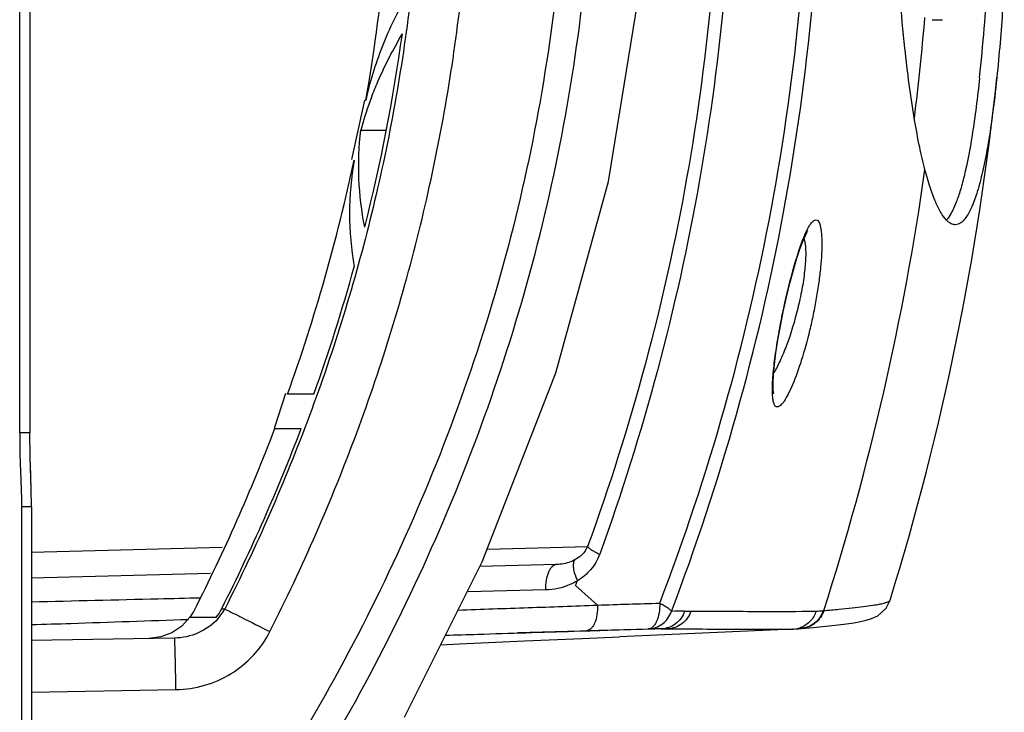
# Model space of a CAD drawing. Header units: millimetres. Extents: x 537 to 2248, y 801 to 1949.
# Tile 15 of 80: x 956 to 1013, y 913 to 953. Entities that reach past the tile are written whole.
import ezdxf

# ---------------------------------------------------------------- set-up
doc = ezdxf.new("R2010")
doc.units = ezdxf.units.MM
doc.header["$LTSCALE"] = 16.335
doc.layers.get('0').update_dxf_attribs({"linetype": 'CONTINUOUS'})

msp = doc.modelspace()

# ---------------------------------------------------------------- linework, layer by layer
at = {"color": 7, "linetype": 'Continuous'}
for p, q in [((955.969, 929.261), (955.969, 1003.494)), ((956.555, 1003.494), (956.555, 929.261)), ((1009.048, 953.312), (1009.653, 953.312)), ((1012.809, 949.944), (1012.807, 949.923)), ((976.018, 948.621), (975.273, 945.172)), ((975.809, 946.872), (977.279, 946.872)), ((1009.898, 941.675), (1009.89, 941.665)), ((971.437, 931.546), (970.772, 929.522)), ((973.08, 931.509), (971.549, 931.509)), ((956.555, 929.261), (955.969, 929.261)), ((970.81, 929.509), (972.343, 929.509)), ((956.661, 924.946), (956.075, 924.946)), ((956.075, 924.946), (956.075, 892.377)), ((956.661, 924.954), (956.661, 892.377)), ((967.748, 922.586), (956.661, 922.296)), ((983.205, 922.483), (989.006, 922.651)), ((987.2, 921.596), (982.74, 921.479)), ((967.071, 921.069), (956.661, 920.796)), ((986.555, 920.117), (982.048, 920.012)), ((989.585, 919.234), (988.307, 920.377)), ((967.705, 918.996), (967.746, 919.077)), ((967.896, 919), (967.707, 919)), ((1002.703, 918.908), (1002.739, 918.911)), ((967.397, 918.509), (965.87, 918.509)), ((993.648, 917.852), (984.92, 917.612)), ((988.218, 917.715), (988.716, 917.731)), ((988.22, 917.715), (988.716, 917.731)), ((988.716, 917.731), (988.934, 917.738)), ((993.286, 917.852), (988.934, 917.737)), ((1000.945, 917.833), (990.869, 917.391)), ((1000.991, 917.836), (1000.944, 917.833)), ((1000.991, 917.836), (1001.105, 917.845)), ((1001.105, 917.845), (1001.281, 917.859)), ((1001.281, 917.859), (1001.439, 917.871)), ((964.98, 917.311), (956.661, 917.166)), ((956.661, 914.165), (965.059, 914.312))]:
    msp.add_line(p, q, dxfattribs=at)
for points in [[(978.345, 912.704), (982.876, 921.75), (987.163, 932.753), (990.216, 943.891), (992.042, 955.118), (992.651, 966.386), (992.042, 977.651), (990.214, 988.872), (987.161, 1000.005), (982.877, 1011.002), (978.344, 1020.051)], [(999.822, 931.55), (999.826, 931.538), (999.819, 931.581), (999.799, 931.8), (999.796, 932.164), (999.821, 932.651), (999.876, 933.243), (999.962, 933.924), (1000.078, 934.675), (1000.221, 935.479), (1000.387, 936.314), (1000.572, 937.156), (1000.771, 937.974), (1000.975, 938.738), (1001.178, 939.422), (1001.372, 940.003), (1001.548, 940.464), (1001.698, 940.796), (1001.805, 940.988), (1001.816, 941.004)], [(956.661, 924.954), (956.64, 925.97), (956.574, 927.862), (956.554, 929.261)], [(956.661, 924.985), (956.641, 925.951), (956.588, 927.443)], [(1001.439, 917.871), (1001.925, 917.912), (1002.489, 917.963), (1003.046, 918.018), (1003.575, 918.076), (1004.06, 918.138), (1004.493, 918.203), (1004.87, 918.271), (1005.202, 918.348), (1005.517, 918.446), (1005.877, 918.618), (1006.367, 919.06), (1006.602, 919.527)], [(965.871, 918.525), (965.402, 918.014), (964.828, 917.625)], [(964.828, 917.625), (964.181, 917.378), (963.494, 917.285)], [(980.459, 916.924), (981.559, 916.974), (985.339, 917.145)], [(985.339, 917.145), (988.697, 917.295), (990.869, 917.391)]]:
    msp.add_lwpolyline(points, dxfattribs=at)
for centre, radius, start, end in [((875.741, 966.406), 101.924, 349.94121, 359.0104), ((854.661, 966.377), 158, 354.03215, 356.11344), ((858.537, 965.976), 150.609, 352.98545, 355.22444), ((875.39, 966.647), 103.808, 345.83361, 352.16232), ((854.661, 966.377), 159, 342.86175, 354.06994), ((995.469, 941.527), 20.374, 159.9134, 164.7908), ((996.45, 941.186), 21.412, 159.2513, 159.9574), ((872.42, 967.053), 105.309, 340.27415, 347.98983), ((854.661, 966.377), 155.5, 342.22677, 351.94833), ((1008.537, 937.816), 7.508, 156.7477, 157.1002), ((873.281, 967.198), 105.988, 340.32229, 344.53059), ((867.652, 968.832), 110.399, 333.12653, 339.13343), ((869.61, 968.546), 109.9, 333.24803, 339.19397), ((871.793, 965.132), 124.815, 338.9877, 339.11877), ((963.448, 920.288), 3.005, 323.698, 333.1253), ((965.028, 920.348), 2.999, 322.1803, 333.1972), ((965.172, 920.509), 3.114, 318.2335, 328.8651), ((965.252, 920.459), 3.02, 328.9008, 331.1953), ((996.933, 666.112), 252.775, 90.51852, 90.69194), ((995.135, 1009.925), 91.332, 274.49809, 274.75327), ((994.956, 655.734), 262.123, 90.36501, 90.53009), ((1000.875, 919.33), 1.498, 274.4543, 290.1032)]:
    msp.add_arc(centre, radius, start, end, dxfattribs=at)
for points, knots in [([(964.526, 897.01), (968.365, 901.94), (975.353, 912.364), (981.967, 926.599), (985.775, 938.521), (987.851, 947.682), (989.11, 956.991), (989.533, 966.375), (989.112, 975.759), (987.852, 985.068), (985.775, 994.229), (982.918, 1003.176), (979.321, 1011.852), (973.61, 1022.986), (968.365, 1030.813), (964.526, 1035.745)], [0, 0, 0, 0, 0.12493, 0.249858, 0.312376, 0.374895, 0.437414, 0.499934, 0.562454, 0.624974, 0.687494, 0.750014, 0.812533, 0.875051, 1, 1, 1, 1]), ([(963.114, 1034.628), (966.918, 1029.786), (973.85, 1019.544), (981.732, 1002.758), (985.856, 987.839), (987.524, 975.622), (988.086, 963.304), (986.679, 947.886), (981.732, 929.999), (973.85, 913.21), (966.918, 902.969), (963.114, 898.127)], [0, 0, 0, 0, 0.125012, 0.250002, 0.374975, 0.437519, 0.500064, 0.625025, 0.749998, 0.874989, 1, 1, 1, 1]), ([(970.522, 917.69), (972.419, 921.449), (974.956, 927.253), (977.662, 935.233), (979.899, 943.357), (981.794, 953.739), (982.563, 966.376), (981.918, 976.911), (980.656, 985.242), (979.342, 991.426), (977.666, 997.522), (975.632, 1003.508), (973.263, 1009.368), (971.471, 1013.183), (970.523, 1015.064)], [0, 0, 0, 0, 0.124979, 0.187492, 0.250006, 0.374978, 0.499948, 0.624918, 0.687432, 0.749945, 0.812459, 0.874972, 0.937486, 1, 1, 1, 1]), ([(993.88, 918.869), (996.743, 926.389), (1001.15, 942.054), (1003.389, 966.377), (1001.15, 990.701), (996.743, 1006.366), (993.88, 1013.886)], [0, 0, 0, 0, 0.24881, 0.500001, 0.751191, 1, 1, 1, 1]), ([(967.896, 1013.754), (968.82, 1011.925), (970.567, 1008.213), (972.877, 1002.511), (974.861, 996.687), (976.497, 990.755), (977.779, 984.737), (979.01, 976.629), (979.64, 966.376), (978.89, 954.077), (977.04, 943.974), (974.858, 936.068), (972.218, 928.303), (969.744, 922.657), (967.896, 919)], [0, 0, 0, 0, 0.062514, 0.125028, 0.187542, 0.250056, 0.312569, 0.375083, 0.500053, 0.625021, 0.749993, 0.812507, 0.875021, 1, 1, 1, 1]), ([(993.201, 919.346), (996.05, 926.785), (1000.438, 942.291), (1002.668, 966.377), (1000.438, 990.463), (996.05, 1005.969), (993.201, 1013.409)], [0, 0, 0, 0, 0.24878, 0.500001, 0.751221, 1, 1, 1, 1]), ([(989.708, 1010.56), (992.25, 1003.532), (996.152, 988.948), (998.131, 966.377), (996.152, 943.807), (992.25, 929.223), (989.708, 922.195)], [0, 0, 0, 0, 0.248964, 0.5, 0.751037, 1, 1, 1, 1]), ([(989.006, 1010.104), (991.536, 1003.152), (995.42, 988.721), (997.391, 966.377), (995.42, 944.034), (991.536, 929.602), (989.006, 922.651)], [0, 0, 0, 0, 0.248937, 0.5, 0.751063, 1, 1, 1, 1]), ([(1008.628, 944.597), (1008.514, 945.027), (1008.293, 945.981), (1007.856, 948.324), (1007.349, 952.268), (1006.883, 958.576), (1006.698, 966.377), (1006.883, 974.179), (1007.349, 980.486), (1007.856, 984.431), (1008.293, 986.774), (1008.514, 987.728), (1008.628, 988.158)], [0, 0, 0, 0, 0.030434, 0.067027, 0.163198, 0.302604, 0.5, 0.697396, 0.836802, 0.932973, 0.969566, 1, 1, 1, 1]), ([(1013.244, 955.606), (1013.214, 955.061), (1013.1, 953.171), (1012.948, 951.283), (1012.809, 949.944)], [0, 0, 0, 0, 0.288691, 1, 1, 1, 1]), ([(978.519, 954.799), (977.96, 953.811), (976.985, 951.803), (976.327, 949.667), (976.098, 948.604)], [0, 0, 0, 0, 0.510688, 1, 1, 1, 1]), ([(976.427, 948.771), (976.546, 949.087), (977.065, 950.365), (977.7, 951.594), (978.228, 952.491)], [0, 0, 0, 0, 0.244756, 1, 1, 1, 1]), ([(1011.801, 949.923), (1011.684, 948.801), (1011.446, 946.88), (1011.038, 944.672), (1010.685, 943.354), (1010.439, 942.638), (1010.19, 942.089), (1009.998, 941.79), (1009.898, 941.675)], [0, 0, 0, 0, 0.39649, 0.680471, 0.788285, 0.876253, 0.946167, 1, 1, 1, 1]), ([(1012.807, 949.923), (1012.73, 949.181), (1012.573, 947.835), (1012.296, 946.009), (1012.008, 944.543), (1011.712, 943.39), (1011.409, 942.517), (1011.133, 941.959), (1010.898, 941.649), (1010.734, 941.495), (1010.564, 941.399), (1010.445, 941.377), (1010.388, 941.377)], [0, 0, 0, 0, 0.24462, 0.444024, 0.605499, 0.734205, 0.834026, 0.908276, 0.937036, 0.961086, 0.981531, 1, 1, 1, 1]), ([(976.041, 941.241), (975.856, 942.168), (975.626, 944.046), (975.7, 945.938), (975.809, 946.872)], [0, 0, 0, 0, 0.501214, 1, 1, 1, 1]), ([(975.424, 945.14), (975.246, 944.116), (975.063, 942.034), (975.25, 939.952), (975.43, 938.929)], [0, 0, 0, 0, 0.499969, 1, 1, 1, 1]), ([(1009.874, 941.65), (1009.754, 941.777), (1009.522, 942.115), (1009.216, 942.75), (1008.907, 943.597), (1008.722, 944.239), (1008.628, 944.597)], [0, 0, 0, 0, 0.162112, 0.378172, 0.655175, 1, 1, 1, 1]), ([(1002.279, 941.669), (1002.415, 941.674), (1002.522, 941.403), (1002.573, 941.152), (1002.603, 940.924), (1002.621, 940.665), (1002.634, 940.25), (1002.618, 939.657), (1002.557, 938.872), (1002.454, 938.007), (1002.312, 937.093), (1002.134, 936.157), (1001.862, 934.943), (1001.485, 933.565), (1001.052, 932.331), (1000.697, 931.55), (1000.524, 931.24), (1000.436, 931.111)], [0, 0, 0, 0, 0.037319, 0.054476, 0.074977, 0.098769, 0.125702, 0.188244, 0.260718, 0.340802, 0.425927, 0.51347, 0.600861, 0.765687, 0.903342, 0.95752, 1, 1, 1, 1]), ([(1001.64, 940.78), (1001.695, 940.908), (1001.798, 941.133), (1001.963, 941.414), (1002.109, 941.598), (1002.228, 941.667), (1002.279, 941.669)], [0, 0, 0, 0, 0.371079, 0.660016, 0.865697, 1, 1, 1, 1]), ([(1010.103, 941.462), (1010.084, 941.473), (1010, 941.527), (1009.926, 941.595), (1009.874, 941.65)], [0, 0, 0, 0, 0.228865, 1, 1, 1, 1]), ([(1010.388, 941.377), (1010.365, 941.377), (1010.265, 941.385), (1010.169, 941.423), (1010.103, 941.462)], [0, 0, 0, 0, 0.23747, 1, 1, 1, 1]), ([(999.756, 931.601), (999.747, 931.893), (999.778, 932.556), (999.897, 933.638), (1000.089, 934.875), (1000.42, 936.608), (1000.814, 938.284), (1001.265, 939.797), (1001.5, 940.45), (1001.622, 940.738)], [0, 0, 0, 0, 0.093385, 0.212279, 0.348831, 0.494328, 0.77776, 0.899955, 1, 1, 1, 1]), ([(1001.59, 940.569), (1001.598, 940.548), (1001.627, 940.449), (1001.646, 940.346), (1001.657, 940.266)], [0, 0, 0, 0, 0.219945, 1, 1, 1, 1]), ([(1001.657, 940.266), (1001.689, 940.037), (1001.701, 939.5), (1001.633, 938.612), (1001.475, 937.582), (1001.161, 936.132), (1000.739, 934.739), (1000.232, 933.5), (999.965, 932.969), (999.828, 932.738)], [0, 0, 0, 0, 0.088622, 0.204912, 0.340951, 0.487192, 0.773111, 0.897165, 1, 1, 1, 1]), ([(1000.034, 930.766), (1000.014, 930.766), (999.971, 930.777), (999.917, 930.823), (999.872, 930.893), (999.816, 931.033), (999.773, 931.273), (999.76, 931.482), (999.756, 931.601)], [0, 0, 0, 0, 0.064536, 0.135586, 0.222258, 0.329762, 0.615837, 1, 1, 1, 1]), ([(1000.436, 931.111), (1000.401, 931.059), (1000.333, 930.966), (1000.212, 930.836), (1000.101, 930.763), (1000.034, 930.766)], [0, 0, 0, 0, 0.348197, 0.627364, 1, 1, 1, 1]), ([(955.969, 929.261), (955.969, 928.541), (955.994, 927.462), (956.053, 926.025), (956.075, 925.306), (956.075, 924.946)], [0, 0, 0, 0, 0.500057, 0.749984, 1, 1, 1, 1]), ([(989.006, 922.651), (988.933, 922.473), (988.715, 922.167), (988.414, 921.954), (988.264, 921.872)], [0, 0, 0, 0, 0.529458, 1, 1, 1, 1]), ([(989.708, 922.195), (989.589, 921.867), (989.232, 921.262), (988.694, 920.821), (988.409, 920.644)], [0, 0, 0, 0, 0.509599, 1, 1, 1, 1]), ([(989.006, 922.651), (989.025, 922.615), (989.099, 922.542), (989.248, 922.436), (989.458, 922.315), (989.619, 922.236), (989.708, 922.195)], [0, 0, 0, 0, 0.141759, 0.36116, 0.651923, 1, 1, 1, 1]), ([(987.2, 921.596), (987.156, 921.595), (987.061, 921.57), (986.934, 921.478), (986.822, 921.336), (986.686, 921.074), (986.577, 920.66), (986.552, 920.305), (986.555, 920.117)], [0, 0, 0, 0, 0.077314, 0.164563, 0.26735, 0.387417, 0.673976, 1, 1, 1, 1]), ([(988.264, 921.872), (988.181, 921.827), (987.845, 921.673), (987.474, 921.603), (987.2, 921.596)], [0, 0, 0, 0, 0.257122, 1, 1, 1, 1]), ([(988.264, 921.872), (988.217, 921.82), (988.158, 921.655), (988.169, 921.367), (988.253, 921.02), (988.352, 920.779), (988.413, 920.653)], [0, 0, 0, 0, 0.165194, 0.388831, 0.672419, 1, 1, 1, 1]), ([(988.415, 920.654), (988.274, 920.568), (987.695, 920.271), (987.039, 920.128), (986.555, 920.117)], [0, 0, 0, 0, 0.254022, 1, 1, 1, 1]), ([(966.471, 919.642), (965.658, 919.623), (962.388, 919.545), (959.118, 919.466), (956.662, 919.406)], [0, 0, 0, 0, 0.248679, 1, 1, 1, 1]), ([(989.585, 919.234), (990.189, 919.253), (991.394, 919.294), (992.599, 919.328), (993.201, 919.346)], [0, 0, 0, 0, 0.500889, 1, 1, 1, 1]), ([(993.201, 919.346), (993.197, 919.156), (993.184, 918.798), (993.07, 918.378), (992.926, 918.114), (992.81, 917.97), (992.679, 917.872), (992.579, 917.848), (992.531, 917.846)], [0, 0, 0, 0, 0.321788, 0.606474, 0.727189, 0.830621, 0.917914, 1, 1, 1, 1]), ([(993.201, 919.346), (993.288, 919.303), (993.446, 919.22), (993.65, 919.093), (993.794, 918.983), (993.864, 918.905), (993.88, 918.869)], [0, 0, 0, 0, 0.347766, 0.638156, 0.857296, 1, 1, 1, 1]), ([(1002.739, 918.911), (1003.034, 918.936), (1003.587, 918.984), (1004.358, 919.061), (1005.013, 919.138), (1005.554, 919.213), (1005.98, 919.288), (1006.292, 919.361), (1006.481, 919.425), (1006.572, 919.481), (1006.597, 919.512), (1006.601, 919.527)], [0, 0, 0, 0, 0.225587, 0.422063, 0.589476, 0.72791, 0.837498, 0.918504, 0.971605, 0.988419, 1, 1, 1, 1]), ([(967.898, 919.004), (968.017, 918.946), (968.337, 918.787), (969.213, 918.35), (969.968, 917.969), (970.522, 917.69)], [0, 0, 0, 0, 0.135465, 0.365454, 1, 1, 1, 1]), ([(981.473, 918.946), (982.83, 918.994), (984.863, 919.065), (987.567, 919.156), (988.914, 919.206), (989.587, 919.229)], [0, 0, 0, 0, 0.501899, 0.75143, 1, 1, 1, 1]), ([(989.589, 919.234), (989.593, 919.044), (989.571, 918.686), (989.461, 918.267), (989.323, 918.001), (989.208, 917.857), (989.078, 917.764), (988.98, 917.739), (988.934, 917.738)], [0, 0, 0, 0, 0.324333, 0.610232, 0.730397, 0.833599, 0.921617, 1, 1, 1, 1]), ([(992.531, 917.846), (992.679, 917.851), (992.978, 917.908), (993.378, 918.124), (993.695, 918.452), (993.833, 918.726), (993.88, 918.869)], [0, 0, 0, 0, 0.248395, 0.497626, 0.748162, 1, 1, 1, 1]), ([(994.645, 918.877), (994.552, 918.593), (994.187, 918.07), (993.582, 917.86), (993.286, 917.852)], [0, 0, 0, 0, 0.502348, 1, 1, 1, 1]), ([(995.008, 918.877), (994.915, 918.593), (994.549, 918.07), (993.945, 917.86), (993.648, 917.852)], [0, 0, 0, 0, 0.502276, 1, 1, 1, 1]), ([(995.008, 918.877), (996.363, 918.873), (998.793, 918.869), (1001.223, 918.868), (1002.298, 918.875)], [0, 0, 0, 0, 0.557502, 1, 1, 1, 1]), ([(1002.298, 918.875), (1002.23, 918.66), (1001.993, 918.256), (1001.601, 918), (1001.39, 917.923)], [0, 0, 0, 0, 0.500678, 1, 1, 1, 1]), ([(1002.703, 918.908), (1002.616, 918.631), (1002.269, 918.117), (1001.692, 917.892), (1001.403, 917.868)], [0, 0, 0, 0, 0.500719, 1, 1, 1, 1]), ([(1002.739, 918.911), (1002.651, 918.634), (1002.305, 918.12), (1001.728, 917.895), (1001.439, 917.871)], [0, 0, 0, 0, 0.500712, 1, 1, 1, 1]), ([(956.665, 918.095), (957.427, 918.12), (960.459, 918.223), (963.492, 918.326), (965.763, 918.404)], [0, 0, 0, 0, 0.251194, 1, 1, 1, 1]), ([(967.495, 918.435), (967.182, 918.085), (966.391, 917.523), (965.448, 917.32), (964.98, 917.311)], [0, 0, 0, 0, 0.500621, 1, 1, 1, 1]), ([(965.059, 914.312), (965.62, 914.322), (966.744, 914.491), (968.3, 915.179), (969.619, 916.255), (970.27, 917.189), (970.522, 917.69)], [0, 0, 0, 0, 0.250037, 0.500043, 0.750025, 1, 1, 1, 1]), ([(980.737, 917.478), (981.363, 917.498), (983.858, 917.578), (986.352, 917.657), (988.22, 917.715)], [0, 0, 0, 0, 0.251236, 1, 1, 1, 1]), ([(988.934, 917.738), (989.235, 917.747), (990.434, 917.784), (991.633, 917.82), (992.531, 917.846)], [0, 0, 0, 0, 0.250891, 1, 1, 1, 1]), ([(993.648, 917.852), (995.008, 917.844), (997.44, 917.835), (999.872, 917.829), (1000.945, 917.833)], [0, 0, 0, 0, 0.558948, 1, 1, 1, 1]), ([(965.059, 914.312), (965.055, 914.507), (965.048, 914.89), (965.037, 915.445), (965.028, 915.884), (965.02, 916.209), (965.014, 916.426), (965.009, 916.623), (965.004, 916.798), (964.999, 916.949), (964.995, 917.074), (964.991, 917.162), (964.988, 917.219), (964.987, 917.252), (964.985, 917.276), (964.984, 917.296), (964.982, 917.304), (964.982, 917.311), (964.98, 917.311)], [0, 0, 0, 0, 0.194986, 0.382604, 0.555392, 0.634202, 0.706919, 0.772814, 0.831283, 0.88174, 0.923702, 0.956789, 0.969889, 0.980646, 0.989045, 0.995073, 0.998717, 1, 1, 1, 1])]:
    msp.add_open_spline(points, degree=3, knots=knots, dxfattribs=at)
for points in [[(994.645, 918.877), (994.766, 918.878), (994.887, 918.878), (995.008, 918.877)], [(993.286, 917.852), (993.407, 917.853), (993.527, 917.852), (993.648, 917.852)]]:
    msp.add_open_spline(points, degree=3, dxfattribs=at)

doc.saveas('drawing.dxf')
